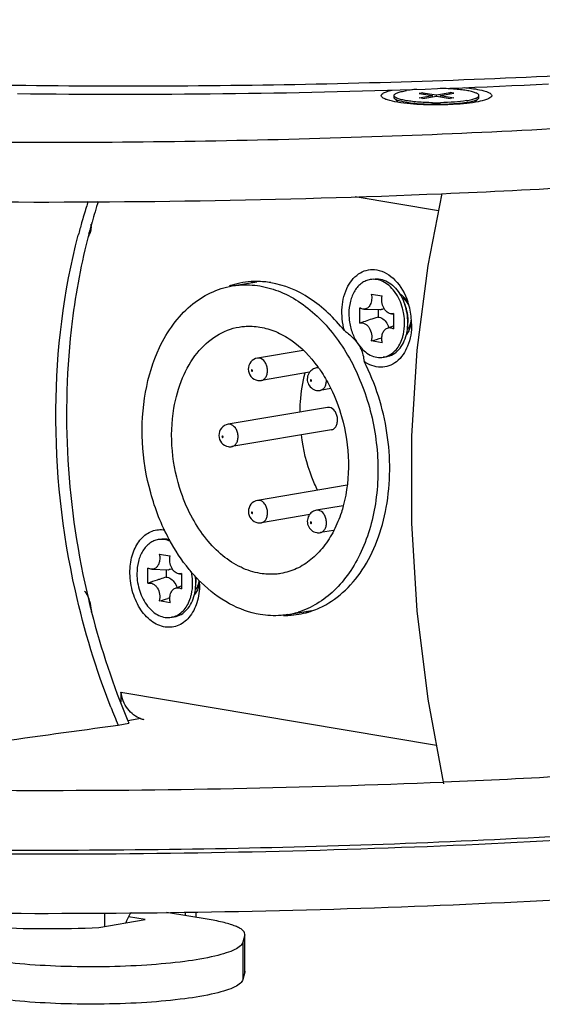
# Model space of a CAD drawing. Header units: millimetres. Extents: x 0 to 420, y 0 to 297.
# Tile 56 of 130: x 351.59 to 356.76, y 87.3 to 97.05. Entities that reach past the tile are written whole.
import ezdxf

# ---------------------------------------------------------------- set-up
doc = ezdxf.new("R2010")
doc.units = ezdxf.units.MM
doc.header["$LTSCALE"] = 23.1
doc.layers.get('0').update_dxf_attribs({"linetype": 'CONTINUOUS'})
for name, color, linetype in [('A_ACHSEN', 7, 'CONTINUOUS'), ('AXES', 7, 'CONTINUOUS'), ('BEZUGSACHSEN', 7, 'CONTINUOUS'), ('FASEN', 7, 'CONTINUOUS'), ('RUNDUNGEN', 7, 'CONTINUOUS')]:
    doc.layers.add(name, color=color, linetype=linetype)

msp = doc.modelspace()

# ---------------------------------------------------------------- linework, layer by layer
at = {"color": 7, "linetype": 'Continuous'}
for p, q in [((355.5814, 96.3277), (355.543, 96.3212)), ((355.543, 96.3212), (355.6777, 96.2986)), ((355.5814, 96.3277), (355.7161, 96.3051)), ((355.5814, 96.3277), (355.5907, 96.3132)), ((355.7161, 96.3051), (355.8506, 96.3279)), ((355.7546, 96.2987), (355.8891, 96.3214)), ((355.8506, 96.3279), (355.8413, 96.3133)), ((355.8891, 96.3214), (355.8506, 96.3279)), ((355.5432, 96.2758), (355.6777, 96.2986)), ((355.5817, 96.2694), (355.5432, 96.2758)), ((355.5817, 96.2694), (355.7162, 96.2922)), ((355.6777, 96.2856), (355.6777, 96.2986)), ((355.7161, 96.2922), (355.7161, 96.3051)), ((355.7162, 96.2922), (355.8508, 96.2696)), ((355.7546, 96.2987), (355.8893, 96.2761)), ((355.7546, 96.2857), (355.7546, 96.2987)), ((355.8893, 96.2761), (355.8508, 96.2696)), ((352.303, 95.0454), (352.302, 95.0419)), ((352.303, 95.0454), (352.3022, 95.0419)), ((355.0907, 94.4828), (355.0589, 94.4774)), ((355.0697, 94.3337), (355.1782, 94.3155)), ((354.9578, 94.0452), (354.9577, 94.1963)), ((354.9949, 94.1842), (355.1561, 94.1798)), ((355.139, 94.1802), (355.1391, 94.1059)), ((355.4172, 94.1862), (355.4019, 94.2307)), ((355.2709, 94.1379), (355.2904, 94.1374)), ((355.2903, 94.1405), (355.2904, 93.9894)), ((355.4316, 94.1013), (355.4318, 94.0542)), ((355.2297, 93.9976), (355.2904, 94.0206)), ((355.4318, 94.0542), (355.4318, 94.052)), ((354.943, 93.8334), (354.9435, 93.8327)), ((354.943, 93.8333), (354.9435, 93.8327)), ((355.1784, 93.8521), (355.0699, 93.8703)), ((354.3953, 93.7766), (353.9431, 93.7)), ((355.221, 93.7138), (355.1892, 93.7084)), ((354.5451, 93.6052), (354.5269, 93.6021)), ((354.4589, 93.5592), (353.9806, 93.4782)), ((354.6692, 93.398), (354.5645, 93.3803)), ((354.6372, 93.2117), (353.6516, 93.0448)), ((354.6559, 93.2117), (354.6372, 93.2117)), ((354.6748, 92.9899), (353.6891, 92.8229)), ((354.8314, 92.4419), (353.9439, 92.2915)), ((354.7909, 92.2382), (354.5277, 92.1936)), ((354.4597, 92.1507), (353.9814, 92.0697)), ((354.6971, 91.9941), (354.5653, 91.9718)), ((352.9906, 91.9078), (352.9588, 91.9024)), ((352.9696, 91.7587), (353.0781, 91.7405)), ((352.8576, 91.4703), (352.8576, 91.6214)), ((352.8948, 91.6092), (353.056, 91.6048)), ((353.0389, 91.6052), (353.039, 91.5309)), ((353.1707, 91.5629), (353.1902, 91.5624)), ((353.1902, 91.5656), (353.1903, 91.4145)), ((353.1296, 91.4226), (353.1903, 91.4457)), ((353.3315, 91.5263), (353.3317, 91.477)), ((353.0783, 91.2771), (352.9698, 91.2953)), ((353.074, 91.3249), (353.0537, 91.3191)), ((353.1209, 91.1388), (353.0891, 91.1334)), ((352.5623, 90.0664), (352.6683, 90.0844)), ((352.7877, 90.1311), (352.6588, 90.1093)), ((355.7825, 89.5033), (355.7852, 89.5034)), ((355.7834, 89.5027), (355.786, 89.5028)), ((352.3718, 88.0628), (352.8285, 88.1402)), ((352.4309, 88.0728), (352.4308, 88.2042)), ((352.8285, 88.1402), (352.6648, 88.1677)), ((353.4643, 88.1407), (353.0421, 88.2115)), ((353.2257, 88.2138), (353.2257, 88.1807)), ((353.3355, 88.1623), (353.3355, 88.2151)), ((353.8155, 87.9897), (353.798, 87.916)), ((353.8155, 87.9897), (353.8164, 87.9978)), ((353.8166, 87.6282), (353.8164, 87.9897)), ((353.8157, 87.6201), (353.7982, 87.5464)), ((353.8166, 87.6282), (353.8157, 87.6201))]:
    msp.add_line(p, q, dxfattribs=at)
at = {"color": 9, "linetype": 'Continuous'}
for p, q in [((355.7351, 95.1583), (354.9094, 95.2968)), ((353.9618, 93.7), (353.9431, 93.7)), ((354.5456, 93.6021), (354.5269, 93.6021)), ((353.6703, 93.0447), (353.6516, 93.0448)), ((353.9626, 92.2915), (353.9439, 92.2915)), ((354.5464, 92.1936), (354.5277, 92.1936)), ((352.5894, 90.3933), (355.715, 89.869)), ((353.8157, 87.6201), (353.8155, 87.9897)), ((353.798, 87.916), (353.7982, 87.5464))]:
    msp.add_line(p, q, dxfattribs=at)
at = {"color": 3, "linetype": 'Continuous'}
msp.add_line((352.5894, 90.3933), (352.5895, 90.292), dxfattribs=at)
at = {"color": 7, "linetype": 'Continuous'}
msp.add_lwpolyline([(355.7683, 95.3284), (355.6292, 94.617), (355.5213, 93.7789), (355.4676, 92.9276), (355.468, 92.0659), (355.5226, 91.1966), (355.6313, 90.3226), (355.7858, 89.4855)], dxfattribs=at)
for centre, radius, start, end in [((357.9294, 93.4154), 5.9547, 162.05034, 162.64618), ((358.1103, 93.4097), 6.0333, 162.22548, 164.2688), ((358.0377, 93.3818), 6.0681, 162.64899, 164.14983), ((358.1786, 93.3417), 6.2146, 164.14866, 165.31315), ((358.3032, 93.3546), 6.2338, 164.44003, 165.35406), ((358.2438, 93.371), 6.1723, 164.29325, 164.43876), ((354.9715, 94.1107), 0.412, 37.07338, 37.21997), ((354.9682, 94.1082), 0.4162, 36.05142, 37.07192), ((355.1583, 94.2569), 0.0772, 268.3966, 276.87448), ((354.8774, 94.0511), 0.5544, 0.32188, 18.90411), ((355.165, 94.0998), 0.2666, 0.32384, 18.90285), ((354.8503, 94.0461), 0.5498, 0.05713, 9.27674), ((352.3221, 103.7298), 10.2353, 285.57287, 286.17903), ((355.1571, 93.897), 0.1914, 279.63763, 289.17232), ((353.4585, 92.8251), 1.339, 35.74964, 36.07464), ((353.4538, 92.8217), 1.3447, 35.59593, 35.74976), ((353.9625, 93.5862), 0.1095, 260.53875, 279.5576), ((354.5463, 93.4883), 0.1095, 260.53875, 279.5576), ((353.671, 92.9309), 0.1095, 260.53875, 279.5576), ((353.9633, 92.1777), 0.1095, 260.53875, 279.5576), ((354.5471, 92.0798), 0.1095, 260.53875, 279.5576), ((352.7962, 91.7181), 0.178, 11.46501, 13.16919), ((353.0581, 91.6819), 0.0772, 268.3966, 276.87448), ((352.7414, 91.4701), 0.5586, 9.23403, 11.90621), ((352.7502, 91.4711), 0.5498, 0.05713, 9.27674), ((354.4595, 86.9328), 4.8125, 107.16762, 107.92832), ((352.7815, 91.4763), 0.5502, 0.30389, 6.24172), ((353.0725, 91.5251), 0.259, 0.27623, 1.72743), ((360.0216, 93.154), 7.9701, 193.45127, 194.16985), ((350.3506, 100.7007), 9.7633, 285.5615, 286.07284), ((360.0045, 93.1497), 7.9524, 194.17005, 194.3155), ((359.835, 93.1037), 7.7769, 194.29604, 202.65069), ((353.057, 91.3221), 0.1914, 279.63763, 289.17232), ((359.4388, 92.9753), 7.4665, 201.45397, 202.92927), ((359.4875, 92.9694), 7.4044, 202.72708, 202.93157), ((351.8162, 184.3564), 94.9367, 269.885998, 272.394993), ((351.8102, 185.8246), 96.4048, 269.545005, 269.891295)]:
    msp.add_arc(centre, radius, start, end, dxfattribs=at)
at = {"color": 3, "linetype": 'Continuous'}
for centre, radius, start, end in [((352.8549, 90.3448), 0.2257, 252.56505, 255.78672), ((352.8544, 90.3429), 0.2237, 255.78676, 260.47103)]:
    msp.add_arc(centre, radius, start, end, dxfattribs=at)
at = {"color": 7, "linetype": 'Continuous'}
for points, knots in [([(362.7898, 97.0503), (362.5735, 97.0173), (362.1314, 96.9537), (361.4541, 96.8667), (360.7507, 96.7865), (359.7667, 96.6873), (358.4856, 96.5824), (356.896, 96.4878), (355.2502, 96.4237), (353.5655, 96.3909), (351.8595, 96.3898), (350.7173, 96.4102), (350.1457, 96.4258)], [0, 0, 0, 0, 0.051803, 0.105718, 0.161615, 0.219357, 0.3398, 0.465845, 0.596226, 0.729619, 0.864669, 1, 1, 1, 1]), ([(338.6705, 96.3742), (339.1853, 96.2544), (340.3038, 96.0367), (342.1037, 95.7752), (344.1174, 95.5601), (347.0966, 95.3373), (351.0016, 95.2104), (354.173, 95.2603), (355.7693, 95.3277)], [0, 0, 0, 0, 0.092344, 0.198954, 0.317691, 0.44609, 0.720854, 1, 1, 1, 1]), ([(345.4262, 96.0566), (346.4785, 95.9808), (348.6302, 95.8706), (351.8829, 95.8181), (355.1347, 95.8757), (357.285, 95.9893), (358.3363, 96.0668)], [0, 0, 0, 0, 0.244966, 0.50013, 0.755228, 1, 1, 1, 1]), ([(355.7693, 95.3277), (356.7036, 95.3672), (358.4994, 95.4713), (360.2905, 95.64), (361.1478, 95.7409)], [0, 0, 0, 0, 0.519971, 1, 1, 1, 1]), ([(352.4897, 90.2444), (352.3431, 90.6173), (352.0499, 91.5822), (351.8766, 93.1688), (352.0202, 94.357), (352.1671, 94.9173)], [0, 0, 0, 0, 0.253028, 0.634176, 1, 1, 1, 1]), ([(352.2719, 94.9308), (352.1975, 94.6462), (352.0581, 93.9039), (352.0243, 92.677), (352.1613, 91.7551), (352.2702, 91.3)], [0, 0, 0, 0, 0.240964, 0.616709, 1, 1, 1, 1]), ([(355.0589, 94.4774), (355.044, 94.4749), (355.0142, 94.466), (354.9731, 94.4423), (354.9364, 94.4089), (354.8935, 94.3512), (354.8571, 94.2601), (354.848, 94.1806), (354.8481, 94.1392)], [0, 0, 0, 0, 0.105501, 0.213961, 0.327805, 0.448588, 0.711796, 1, 1, 1, 1]), ([(355.2996, 94.3599), (355.2837, 94.3807), (355.2494, 94.418), (355.1889, 94.4592), (355.124, 94.4809), (355.0798, 94.4809), (355.0589, 94.4774)], [0, 0, 0, 0, 0.279554, 0.536767, 0.774268, 1, 1, 1, 1]), ([(355.0907, 94.4828), (355.1136, 94.4867), (355.1625, 94.4857), (355.2333, 94.4585), (355.2981, 94.4085), (355.3335, 94.3641), (355.3495, 94.3394)], [0, 0, 0, 0, 0.22265, 0.459003, 0.717563, 1, 1, 1, 1]), ([(355.0697, 94.3337), (355.0739, 94.3157), (355.0767, 94.2797), (355.0661, 94.2367), (355.0489, 94.2097), (355.0331, 94.1949), (355.0147, 94.1858), (355.0014, 94.184), (354.9949, 94.1842)], [0, 0, 0, 0, 0.291267, 0.560035, 0.680929, 0.792444, 0.89726, 1, 1, 1, 1]), ([(355.2709, 94.1379), (355.2634, 94.1381), (355.2478, 94.1415), (355.2263, 94.1538), (355.2073, 94.1727), (355.1861, 94.2056), (355.1715, 94.2546), (355.1732, 94.296), (355.1782, 94.3155)], [0, 0, 0, 0, 0.100456, 0.209132, 0.328129, 0.456849, 0.730645, 1, 1, 1, 1]), ([(355.3929, 94.1347), (355.3896, 94.1548), (355.3727, 94.2319), (355.3391, 94.3058), (355.3046, 94.3531)], [0, 0, 0, 0, 0.2584, 1, 1, 1, 1]), ([(355.3495, 94.3394), (355.3549, 94.3312), (355.3757, 94.2967), (355.392, 94.2595), (355.4019, 94.2307)], [0, 0, 0, 0, 0.243945, 1, 1, 1, 1]), ([(354.9949, 94.1842), (354.9885, 94.1844), (354.9753, 94.1868), (354.9634, 94.1927), (354.9577, 94.1963)], [0, 0, 0, 0, 0.484071, 1, 1, 1, 1]), ([(355.1968, 94.1901), (355.1946, 94.1888), (355.1853, 94.1841), (355.1752, 94.1812), (355.1675, 94.1803)], [0, 0, 0, 0, 0.254188, 1, 1, 1, 1]), ([(354.8481, 94.1392), (354.8481, 94.1116), (354.8534, 94.0426), (354.8815, 93.9372), (354.9199, 93.8652), (354.943, 93.8333)], [0, 0, 0, 0, 0.254994, 0.636409, 1, 1, 1, 1]), ([(355.1391, 94.1059), (355.1239, 94.1012), (355.0631, 94.0821), (355.0027, 94.0617), (354.9578, 94.0452)], [0, 0, 0, 0, 0.249173, 1, 1, 1, 1]), ([(355.1391, 94.1059), (355.142, 94.1056), (355.1538, 94.1038), (355.1653, 94.0995), (355.1733, 94.0953)], [0, 0, 0, 0, 0.242452, 1, 1, 1, 1]), ([(355.1733, 94.0953), (355.1895, 94.0866), (355.2195, 94.0588), (355.2375, 94.023), (355.2442, 94.0031)], [0, 0, 0, 0, 0.468188, 1, 1, 1, 1]), ([(353.1143, 93.2036), (353.1317, 93.3062), (353.1852, 93.5), (353.3279, 93.7507), (353.5228, 93.9319), (353.6823, 93.9942), (353.7614, 94.0076)], [0, 0, 0, 0, 0.284966, 0.544998, 0.780387, 1, 1, 1, 1]), ([(353.7614, 94.0076), (353.7782, 94.0104), (353.8465, 94.019), (353.9163, 94.0158), (353.9673, 94.0072)], [0, 0, 0, 0, 0.248175, 1, 1, 1, 1]), ([(353.9673, 94.0072), (354.0205, 93.9983), (354.1283, 93.9661), (354.3362, 93.85), (354.4667, 93.7151), (354.5407, 93.6135)], [0, 0, 0, 0, 0.227863, 0.46952, 1, 1, 1, 1]), ([(354.9578, 94.0452), (354.9655, 94.0476), (354.9825, 94.0492), (355.0077, 94.0413), (355.0307, 94.0245), (355.0572, 93.9914), (355.0764, 93.9382), (355.0754, 93.892), (355.0699, 93.8703)], [0, 0, 0, 0, 0.099547, 0.204258, 0.31944, 0.446402, 0.72351, 1, 1, 1, 1]), ([(355.1784, 93.8521), (355.1748, 93.8674), (355.1718, 93.8983), (355.1792, 93.942), (355.1957, 93.9728), (355.2141, 93.9899), (355.2244, 93.9956), (355.2297, 93.9976)], [0, 0, 0, 0, 0.283373, 0.55136, 0.789704, 0.897718, 1, 1, 1, 1]), ([(355.2297, 93.9976), (355.2345, 93.9994), (355.2445, 94.0018), (355.2658, 94.0016), (355.2813, 93.9953), (355.2904, 93.9894)], [0, 0, 0, 0, 0.241427, 0.484522, 1, 1, 1, 1]), ([(355.3784, 93.9008), (355.382, 93.9122), (355.395, 93.9597), (355.4001, 94.0093), (355.4, 94.0466)], [0, 0, 0, 0, 0.241786, 1, 1, 1, 1]), ([(355.4178, 93.9332), (355.4202, 93.9426), (355.4285, 93.9817), (355.4319, 94.0218), (355.4318, 94.052)], [0, 0, 0, 0, 0.243915, 1, 1, 1, 1]), ([(355.22, 93.7163), (355.2379, 93.7225), (355.273, 93.7409), (355.3178, 93.7827), (355.3542, 93.837), (355.3714, 93.8787), (355.3784, 93.9008)], [0, 0, 0, 0, 0.225997, 0.465407, 0.723016, 1, 1, 1, 1]), ([(355.221, 93.7138), (355.2437, 93.7176), (355.2895, 93.7345), (355.3473, 93.7833), (355.3919, 93.8515), (355.4108, 93.9048), (355.4178, 93.9332)], [0, 0, 0, 0, 0.222761, 0.459152, 0.717661, 1, 1, 1, 1]), ([(354.9435, 93.8327), (354.9594, 93.8108), (354.9941, 93.7717), (355.0558, 93.7282), (355.1223, 93.705), (355.1678, 93.7047), (355.1892, 93.7084)], [0, 0, 0, 0, 0.280373, 0.537943, 0.775114, 1, 1, 1, 1]), ([(353.943, 93.7), (353.9178, 93.6958), (353.8689, 93.6673), (353.8425, 93.5886), (353.8704, 93.5106), (353.9193, 93.4824), (353.9445, 93.4782)], [0, 0, 0, 0, 0.249826, 0.500054, 0.750335, 1, 1, 1, 1]), ([(354.5269, 93.6021), (354.5133, 93.5998), (354.4869, 93.59), (354.4661, 93.571), (354.4579, 93.56)], [0, 0, 0, 0, 0.499891, 1, 1, 1, 1]), ([(354.5472, 93.6044), (354.5586, 93.5885), (354.6037, 93.5225), (354.6432, 93.4527), (354.6698, 93.3986)], [0, 0, 0, 0, 0.245182, 1, 1, 1, 1]), ([(354.3641, 93.1665), (354.3644, 93.1999), (354.3695, 93.3304), (354.3903, 93.4604), (354.4156, 93.5542)], [0, 0, 0, 0, 0.256329, 1, 1, 1, 1]), ([(354.4579, 93.56), (354.4464, 93.5448), (354.4314, 93.5076), (354.4386, 93.4486), (354.4731, 93.4001), (354.5096, 93.3834), (354.5283, 93.3803)], [0, 0, 0, 0, 0.250142, 0.500406, 0.750322, 1, 1, 1, 1]), ([(354.6698, 93.3986), (354.7136, 93.3094), (354.803, 93.0735), (354.8626, 92.6776), (354.8303, 92.3777), (354.7925, 92.2371)], [0, 0, 0, 0, 0.250578, 0.632745, 1, 1, 1, 1]), ([(353.2984, 92.1144), (353.254, 92.1953), (353.1049, 92.5368), (353.0678, 92.9279), (353.1143, 93.2036)], [0, 0, 0, 0, 0.248287, 1, 1, 1, 1]), ([(354.6748, 92.9899), (354.6842, 92.9915), (354.7035, 93.0006), (354.7239, 93.0269), (354.7352, 93.0618), (354.7367, 93.1011), (354.7282, 93.1404), (354.7071, 93.1834), (354.6771, 93.2081), (354.6559, 93.2117)], [0, 0, 0, 0, 0.102597, 0.216863, 0.346643, 0.487972, 0.63244, 0.770575, 1, 1, 1, 1]), ([(353.6515, 93.0448), (353.6263, 93.0405), (353.5774, 93.012), (353.551, 92.9333), (353.5789, 92.8553), (353.6278, 92.8271), (353.653, 92.8229)], [0, 0, 0, 0, 0.249826, 0.500054, 0.750335, 1, 1, 1, 1]), ([(354.5385, 92.3907), (354.5178, 92.4329), (354.441, 92.6082), (354.3945, 92.7965), (354.377, 92.9397)], [0, 0, 0, 0, 0.245789, 1, 1, 1, 1]), ([(353.9438, 92.2915), (353.9186, 92.2873), (353.8697, 92.2588), (353.8433, 92.1801), (353.8712, 92.1021), (353.9201, 92.0739), (353.9453, 92.0697)], [0, 0, 0, 0, 0.249826, 0.500054, 0.750335, 1, 1, 1, 1]), ([(354.7925, 92.2371), (354.7867, 92.2154), (354.7619, 92.1314), (354.7286, 92.0499), (354.6989, 91.9921)], [0, 0, 0, 0, 0.257301, 1, 1, 1, 1]), ([(354.4587, 92.1515), (354.4472, 92.1363), (354.4322, 92.0991), (354.4394, 92.0401), (354.4739, 91.9916), (354.5104, 91.9749), (354.5291, 91.9718)], [0, 0, 0, 0, 0.250142, 0.500406, 0.750322, 1, 1, 1, 1]), ([(354.5277, 92.1936), (354.5141, 92.1913), (354.4877, 92.1815), (354.4669, 92.1625), (354.4587, 92.1515)], [0, 0, 0, 0, 0.499891, 1, 1, 1, 1]), ([(353.9687, 91.5677), (353.9034, 91.5786), (353.7707, 91.6224), (353.5893, 91.741), (353.4269, 91.9077), (353.3382, 92.0419), (353.2984, 92.1144)], [0, 0, 0, 0, 0.22267, 0.46254, 0.722098, 1, 1, 1, 1]), ([(354.6989, 91.9921), (354.6698, 91.9357), (354.6039, 91.8311), (354.4787, 91.7015), (354.3344, 91.6097), (354.228, 91.5764), (354.1747, 91.5673)], [0, 0, 0, 0, 0.272717, 0.527486, 0.767813, 1, 1, 1, 1]), ([(352.9588, 91.9024), (352.9439, 91.8999), (352.9141, 91.8911), (352.873, 91.8673), (352.8363, 91.8339), (352.7934, 91.7763), (352.757, 91.6851), (352.7479, 91.6056), (352.748, 91.5642)], [0, 0, 0, 0, 0.105501, 0.213961, 0.327805, 0.448588, 0.711796, 1, 1, 1, 1]), ([(353.0795, 91.885), (353.0604, 91.8937), (353.0205, 91.9061), (352.9786, 91.9058), (352.9588, 91.9024)], [0, 0, 0, 0, 0.511608, 1, 1, 1, 1]), ([(352.9906, 91.9078), (353.0035, 91.91), (353.0301, 91.9117), (353.0565, 91.908), (353.0695, 91.9049)], [0, 0, 0, 0, 0.494764, 1, 1, 1, 1]), ([(352.9707, 91.7535), (352.9719, 91.7477), (352.9753, 91.725), (352.9744, 91.7015), (352.9708, 91.6847)], [0, 0, 0, 0, 0.255833, 1, 1, 1, 1]), ([(353.1707, 91.5629), (353.1633, 91.5632), (353.1477, 91.5665), (353.1262, 91.5789), (353.1072, 91.5977), (353.086, 91.6306), (353.0714, 91.6796), (353.0731, 91.721), (353.0781, 91.7405)], [0, 0, 0, 0, 0.100456, 0.209132, 0.328129, 0.456849, 0.730645, 1, 1, 1, 1]), ([(352.9708, 91.6847), (352.9685, 91.6739), (352.9617, 91.6538), (352.9444, 91.6286), (352.9213, 91.6124), (352.9034, 91.609), (352.8948, 91.6092)], [0, 0, 0, 0, 0.286077, 0.544043, 0.777302, 1, 1, 1, 1]), ([(352.748, 91.5642), (352.748, 91.5059), (352.7621, 91.4183), (352.8064, 91.3129), (352.8503, 91.2443), (352.9031, 91.1891), (352.9625, 91.1502), (353.0257, 91.1298), (353.0688, 91.1299), (353.0891, 91.1334)], [0, 0, 0, 0, 0.284467, 0.42376, 0.556361, 0.680016, 0.793974, 0.899487, 1, 1, 1, 1]), ([(352.8948, 91.6092), (352.8884, 91.6094), (352.8752, 91.6118), (352.8633, 91.6177), (352.8576, 91.6214)], [0, 0, 0, 0, 0.484071, 1, 1, 1, 1]), ([(353.0967, 91.6151), (353.0944, 91.6138), (353.0852, 91.6091), (353.075, 91.6062), (353.0674, 91.6053)], [0, 0, 0, 0, 0.254188, 1, 1, 1, 1]), ([(354.1747, 91.5673), (354.1578, 91.5645), (354.0895, 91.5558), (354.0198, 91.5591), (353.9687, 91.5677)], [0, 0, 0, 0, 0.248175, 1, 1, 1, 1]), ([(352.9781, 91.5116), (352.968, 91.5083), (352.9277, 91.4951), (352.8876, 91.4812), (352.8576, 91.4703)], [0, 0, 0, 0, 0.249354, 1, 1, 1, 1]), ([(352.8576, 91.4703), (352.8654, 91.4726), (352.8823, 91.4742), (352.9076, 91.4663), (352.9306, 91.4495), (352.9571, 91.4165), (352.9763, 91.3632), (352.9753, 91.317), (352.9698, 91.2953)], [0, 0, 0, 0, 0.099547, 0.204258, 0.31944, 0.446402, 0.72351, 1, 1, 1, 1]), ([(353.039, 91.5309), (353.0419, 91.5306), (353.0537, 91.5289), (353.0652, 91.5246), (353.0732, 91.5203)], [0, 0, 0, 0, 0.242452, 1, 1, 1, 1]), ([(353.0732, 91.5203), (353.0894, 91.5116), (353.1194, 91.4838), (353.1374, 91.448), (353.1441, 91.4281)], [0, 0, 0, 0, 0.468188, 1, 1, 1, 1]), ([(353.2782, 91.3254), (353.2818, 91.3367), (353.2948, 91.3844), (353.3, 91.4342), (353.2999, 91.4716)], [0, 0, 0, 0, 0.241745, 1, 1, 1, 1]), ([(353.3181, 91.3596), (353.3204, 91.369), (353.3285, 91.4076), (353.3317, 91.4472), (353.3317, 91.477)], [0, 0, 0, 0, 0.24402, 1, 1, 1, 1]), ([(353.0783, 91.2771), (353.0747, 91.2924), (353.0717, 91.3233), (353.0791, 91.367), (353.0956, 91.3978), (353.114, 91.4149), (353.1243, 91.4206), (353.1296, 91.4226)], [0, 0, 0, 0, 0.283373, 0.55136, 0.789704, 0.897718, 1, 1, 1, 1]), ([(353.1209, 91.1388), (353.1437, 91.1426), (353.1897, 91.1597), (353.2476, 91.2088), (353.2923, 91.2774), (353.3111, 91.3311), (353.3181, 91.3596)], [0, 0, 0, 0, 0.222622, 0.458965, 0.717538, 1, 1, 1, 1]), ([(353.1296, 91.4226), (353.1344, 91.4244), (353.1444, 91.4269), (353.1657, 91.4266), (353.1812, 91.4203), (353.1903, 91.4145)], [0, 0, 0, 0, 0.241427, 0.484522, 1, 1, 1, 1]), ([(353.1199, 91.1413), (353.1378, 91.1475), (353.1728, 91.1659), (353.2175, 91.2075), (353.2539, 91.2617), (353.2711, 91.3033), (353.2782, 91.3254)], [0, 0, 0, 0, 0.226045, 0.465474, 0.723063, 1, 1, 1, 1]), ([(338.1665, 90.0826), (338.5189, 89.9902), (339.2783, 89.8166), (340.9883, 89.5049), (343.4402, 89.1945), (346.668, 88.9457), (350.1528, 88.8204), (353.7221, 88.8251), (357.1997, 88.9595), (360.4135, 89.2165), (362.4423, 89.4807), (363.3818, 89.6398)], [0, 0, 0, 0, 0.04313, 0.092166, 0.205733, 0.335504, 0.475313, 0.618435, 0.757967, 0.887202, 1, 1, 1, 1]), ([(349.2703, 89.612), (349.5445, 89.6499), (350.6417, 89.8017), (351.7391, 89.9531), (352.5623, 90.0664)], [0, 0, 0, 0, 0.24983, 1, 1, 1, 1]), ([(355.786, 89.5028), (356.6301, 89.5386), (358.2612, 89.631), (359.8886, 89.7757), (360.6726, 89.8612)], [0, 0, 0, 0, 0.517168, 1, 1, 1, 1]), ([(350.4092, 88.1767), (350.5363, 88.1468), (350.8269, 88.1013), (351.2998, 88.0613), (351.8262, 88.0462), (352.1896, 88.0539), (352.3718, 88.0628)], [0, 0, 0, 0, 0.198698, 0.446859, 0.722311, 1, 1, 1, 1]), ([(352.6893, 88.2087), (352.6839, 88.2014), (352.6632, 88.17), (352.6475, 88.1353), (352.6384, 88.1083)], [0, 0, 0, 0, 0.242101, 1, 1, 1, 1]), ([(353.8164, 87.9978), (353.8164, 88.0131), (353.7969, 88.0373), (353.7624, 88.0586), (353.7221, 88.0772), (353.6716, 88.0947), (353.585, 88.1186), (353.5144, 88.1323), (353.4643, 88.1407)], [0, 0, 0, 0, 0.116337, 0.204146, 0.315822, 0.451918, 0.612057, 1, 1, 1, 1]), ([(353.798, 87.916), (353.7946, 87.9019), (353.7699, 87.8717), (353.7117, 87.8389), (353.6261, 87.8062), (353.4611, 87.7622), (353.1979, 87.7194), (352.8316, 87.6856), (352.4213, 87.67), (352.0009, 87.6739), (351.6052, 87.6971), (351.3544, 87.7265), (351.2394, 87.7458)], [0, 0, 0, 0, 0.016753, 0.041858, 0.076828, 0.121655, 0.238077, 0.382813, 0.544439, 0.709944, 0.865962, 1, 1, 1, 1]), ([(353.7982, 87.5464), (353.7949, 87.5322), (353.7701, 87.5021), (353.712, 87.4692), (353.6263, 87.4366), (353.4613, 87.3926), (353.1981, 87.3498), (352.8318, 87.316), (352.4215, 87.3004), (352.0011, 87.3043), (351.6054, 87.3275), (351.3546, 87.3569), (351.2396, 87.3762)], [0, 0, 0, 0, 0.016753, 0.041858, 0.076828, 0.121655, 0.238077, 0.382813, 0.544439, 0.709944, 0.865962, 1, 1, 1, 1])]:
    msp.add_open_spline(points, degree=3, knots=knots, dxfattribs=at)
at = {"color": 2, "linetype": 'Continuous'}
for points, knots in [([(355.4425, 94.2211), (355.4413, 94.2233), (355.439, 94.2275), (355.4364, 94.2322), (355.4347, 94.2354), (355.434, 94.2367), (355.4334, 94.2378), (355.4328, 94.2388), (355.4316, 94.2406), (355.43, 94.2431), (355.4279, 94.2461), (355.426, 94.2491), (355.4243, 94.2517), (355.4231, 94.2534), (355.4224, 94.2544), (355.4217, 94.2553), (355.4208, 94.2565), (355.4186, 94.2592), (355.416, 94.2624), (355.4134, 94.2656), (355.4122, 94.2671), (355.4114, 94.268), (355.4109, 94.2688), (355.4103, 94.2693), (355.4095, 94.2701), (355.4081, 94.2715), (355.4053, 94.2743), (355.4025, 94.2771), (355.4002, 94.2795), (355.3992, 94.2805), (355.3984, 94.2814), (355.3976, 94.2821), (355.3962, 94.2832), (355.3941, 94.2849), (355.3917, 94.2868), (355.3892, 94.2888), (355.3872, 94.2905), (355.3858, 94.2917), (355.385, 94.2923), (355.384, 94.2928), (355.3829, 94.2936), (355.3803, 94.2953), (355.3762, 94.2978), (355.3727, 94.3001), (355.3709, 94.3012)], [0, 0, 0, 0, 0.0625, 0.125, 0.140625, 0.15625, 0.164062, 0.171875, 0.1875, 0.21875, 0.25, 0.28125, 0.3125, 0.328125, 0.335938, 0.34375, 0.359375, 0.375, 0.4375, 0.46875, 0.484375, 0.492188, 0.5, 0.507812, 0.515625, 0.53125, 0.5625, 0.625, 0.640625, 0.65625, 0.664062, 0.671875, 0.6875, 0.71875, 0.75, 0.78125, 0.8125, 0.828125, 0.835938, 0.84375, 0.859375, 0.875, 0.9375, 1, 1, 1, 1]), ([(355.4259, 93.9776), (355.4271, 93.9793), (355.4291, 93.9817), (355.4317, 93.985), (355.4333, 93.987), (355.4346, 93.9886), (355.4354, 93.9897), (355.436, 93.9905), (355.4366, 93.9914), (355.4376, 93.993), (355.439, 93.9953), (355.4407, 93.9981), (355.4424, 94.0008), (355.4438, 94.0031), (355.4448, 94.0048), (355.4454, 94.0057), (355.4459, 94.0067), (355.4465, 94.008), (355.4479, 94.0111), (355.4496, 94.0146), (355.4513, 94.0182), (355.4521, 94.02), (355.4526, 94.021), (355.453, 94.0217), (355.4533, 94.0226), (355.4537, 94.0237), (355.4543, 94.0256), (355.4557, 94.0295), (355.4571, 94.0333), (355.4583, 94.0366), (355.4587, 94.038), (355.4591, 94.0391), (355.4595, 94.0403), (355.46, 94.0423), (355.4607, 94.0453), (355.4616, 94.0488), (355.4625, 94.0523), (355.4632, 94.0552), (355.4637, 94.0573), (355.464, 94.0585), (355.4642, 94.0598), (355.4644, 94.0613), (355.4648, 94.0639), (355.4653, 94.067), (355.4661, 94.0721), (355.4667, 94.0759), (355.4671, 94.0784)], [0, 0, 0, 0, 0.0625, 0.09375, 0.125, 0.140625, 0.15625, 0.164062, 0.171875, 0.1875, 0.21875, 0.25, 0.28125, 0.3125, 0.328125, 0.335938, 0.34375, 0.359375, 0.375, 0.4375, 0.46875, 0.484375, 0.492188, 0.5, 0.507812, 0.515625, 0.53125, 0.5625, 0.625, 0.640625, 0.65625, 0.664062, 0.671875, 0.6875, 0.71875, 0.75, 0.78125, 0.8125, 0.828125, 0.835938, 0.84375, 0.859375, 0.875, 0.90625, 0.9375, 1, 1, 1, 1]), ([(353.3257, 91.4026), (353.327, 91.4042), (353.3288, 91.4064), (353.3312, 91.4095), (353.3327, 91.4114), (353.3339, 91.4129), (353.3347, 91.4139), (353.3353, 91.4146), (353.3359, 91.4155), (353.3368, 91.417), (353.3382, 91.4193), (353.3399, 91.4219), (353.3416, 91.4246), (353.343, 91.4268), (353.3439, 91.4283), (353.3445, 91.4292), (353.3449, 91.4302), (353.3455, 91.4315), (353.347, 91.4344), (353.3486, 91.4378), (353.3503, 91.4412), (353.3511, 91.4429), (353.3516, 91.4439), (353.352, 91.4446), (353.3523, 91.4455), (353.3527, 91.4465), (353.3533, 91.4484), (353.3547, 91.4521), (353.3561, 91.4558), (353.3573, 91.4589), (353.3577, 91.4603), (353.3582, 91.4613), (353.3585, 91.4624), (353.359, 91.4643), (353.3597, 91.467), (353.3606, 91.4703), (353.3615, 91.4735), (353.3622, 91.4763), (353.3627, 91.4782), (353.363, 91.4793), (353.3632, 91.4805), (353.3635, 91.482), (353.3639, 91.4844), (353.3645, 91.4875), (353.3653, 91.4923), (353.366, 91.4959), (353.3664, 91.4983)], [0, 0, 0, 0, 0.0625, 0.09375, 0.125, 0.140625, 0.15625, 0.164062, 0.171875, 0.1875, 0.21875, 0.25, 0.28125, 0.3125, 0.328125, 0.335938, 0.34375, 0.359375, 0.375, 0.4375, 0.46875, 0.484375, 0.492188, 0.5, 0.507812, 0.515625, 0.53125, 0.5625, 0.625, 0.640625, 0.65625, 0.664062, 0.671875, 0.6875, 0.71875, 0.75, 0.78125, 0.8125, 0.828125, 0.835938, 0.84375, 0.859375, 0.875, 0.90625, 0.9375, 1, 1, 1, 1])]:
    msp.add_open_spline(points, degree=3, knots=knots, dxfattribs=at)
at = {"color": 7, "linetype": 'Continuous'}
for points in [[(355.2903, 94.1405), (355.2841, 94.1386), (355.2774, 94.1377), (355.2709, 94.1379)], [(353.1902, 91.5656), (353.184, 91.5637), (353.1773, 91.5628), (353.1707, 91.5629)]]:
    msp.add_open_spline(points, degree=3, dxfattribs=at)
at = {"color": 9, "linetype": 'Continuous'}
for points, knots in [([(353.9807, 93.4782), (353.9901, 93.4798), (354.0094, 93.489), (354.0298, 93.5153), (354.0411, 93.5502), (354.0426, 93.5894), (354.034, 93.6287), (354.013, 93.6717), (353.983, 93.6965), (353.9618, 93.7)], [0, 0, 0, 0, 0.102593, 0.216868, 0.346654, 0.487987, 0.632452, 0.77058, 1, 1, 1, 1]), ([(353.8877, 93.584), (353.8863, 93.5842), (353.883, 93.5825), (353.8815, 93.576), (353.8844, 93.5697), (353.8877, 93.5692)], [0, 0, 0, 0, 0.212892, 0.484731, 1, 1, 1, 1]), ([(353.8877, 93.5692), (353.889, 93.5689), (353.8923, 93.5706), (353.8938, 93.5771), (353.8909, 93.5834), (353.8877, 93.584)], [0, 0, 0, 0, 0.212892, 0.484731, 1, 1, 1, 1]), ([(354.4715, 93.486), (354.4702, 93.4863), (354.4668, 93.4845), (354.4653, 93.4781), (354.4683, 93.4718), (354.4715, 93.4712)], [0, 0, 0, 0, 0.212892, 0.484731, 1, 1, 1, 1]), ([(354.4715, 93.4712), (354.4728, 93.471), (354.4762, 93.4727), (354.4776, 93.4792), (354.4747, 93.4855), (354.4715, 93.486)], [0, 0, 0, 0, 0.212892, 0.484731, 1, 1, 1, 1]), ([(354.5645, 93.3803), (354.5731, 93.3817), (354.5906, 93.3895), (354.6102, 93.412), (354.6225, 93.4424), (354.6252, 93.4652), (354.6253, 93.477)], [0, 0, 0, 0, 0.213266, 0.447425, 0.71116, 1, 1, 1, 1]), ([(353.6892, 92.8229), (353.6986, 92.8245), (353.7179, 92.8337), (353.7382, 92.86), (353.7495, 92.8949), (353.7511, 92.9342), (353.7425, 92.9735), (353.7215, 93.0164), (353.6915, 93.0412), (353.6703, 93.0447)], [0, 0, 0, 0, 0.102593, 0.216868, 0.346654, 0.487987, 0.632452, 0.77058, 1, 1, 1, 1]), ([(353.5961, 92.9287), (353.5948, 92.9289), (353.5915, 92.9272), (353.59, 92.9207), (353.5929, 92.9144), (353.5962, 92.9139)], [0, 0, 0, 0, 0.212892, 0.484731, 1, 1, 1, 1]), ([(353.5962, 92.9139), (353.5975, 92.9137), (353.6008, 92.9154), (353.6023, 92.9218), (353.5994, 92.9281), (353.5961, 92.9287)], [0, 0, 0, 0, 0.212892, 0.484731, 1, 1, 1, 1]), ([(353.9815, 92.0697), (353.9909, 92.0713), (354.0102, 92.0805), (354.0306, 92.1068), (354.0419, 92.1417), (354.0434, 92.1809), (354.0348, 92.2202), (354.0138, 92.2632), (353.9838, 92.288), (353.9626, 92.2915)], [0, 0, 0, 0, 0.102593, 0.216868, 0.346654, 0.487987, 0.632452, 0.77058, 1, 1, 1, 1]), ([(353.8885, 92.1755), (353.8871, 92.1757), (353.8838, 92.174), (353.8823, 92.1675), (353.8852, 92.1612), (353.8885, 92.1607)], [0, 0, 0, 0, 0.212892, 0.484731, 1, 1, 1, 1]), ([(353.8885, 92.1607), (353.8898, 92.1604), (353.8931, 92.1621), (353.8946, 92.1686), (353.8917, 92.1749), (353.8885, 92.1755)], [0, 0, 0, 0, 0.212892, 0.484731, 1, 1, 1, 1]), ([(354.5653, 91.9718), (354.5748, 91.9734), (354.594, 91.9825), (354.6144, 92.0089), (354.6257, 92.0437), (354.6272, 92.083), (354.6187, 92.1223), (354.5976, 92.1653), (354.5676, 92.19), (354.5464, 92.1936)], [0, 0, 0, 0, 0.102593, 0.216868, 0.346654, 0.487987, 0.632452, 0.77058, 1, 1, 1, 1]), ([(354.4723, 92.0775), (354.471, 92.0778), (354.4676, 92.0761), (354.4661, 92.0696), (354.4691, 92.0633), (354.4723, 92.0627)], [0, 0, 0, 0, 0.212892, 0.484731, 1, 1, 1, 1]), ([(354.4723, 92.0627), (354.4736, 92.0625), (354.477, 92.0642), (354.4785, 92.0707), (354.4755, 92.077), (354.4723, 92.0775)], [0, 0, 0, 0, 0.212892, 0.484731, 1, 1, 1, 1])]:
    msp.add_open_spline(points, degree=3, knots=knots, dxfattribs=at)
at = {"color": 3, "linetype": 'Continuous'}
msp.add_open_spline([(352.7873, 90.1295), (352.7358, 90.1457), (352.6396, 90.2224), (352.5991, 90.3339), (352.5894, 90.3933)], degree=3, knots=[0, 0, 0, 0, 0.472801, 1, 1, 1, 1], dxfattribs=at)
at = {"layer": 'A_ACHSEN', "color": 7, "linetype": 'Continuous'}
for p, q in [((355.2962, 96.2799), (355.2961, 96.2984)), ((355.3396, 96.2317), (355.3023, 96.2678)), ((356.0928, 96.2321), (356.13, 96.2683)), ((356.1362, 96.2804), (356.1361, 96.2989))]:
    msp.add_line(p, q, dxfattribs=at)
msp.add_arc((355.7148, 98.7097), 2.4819, 269.14393, 270.92267, dxfattribs=at)
for points, knots in [([(355.2961, 96.2984), (355.2961, 96.3008), (355.298, 96.3063), (355.3047, 96.3131), (355.315, 96.3198), (355.329, 96.3261), (355.3466, 96.3323), (355.3768, 96.3407), (355.4014, 96.3455), (355.4189, 96.3485)], [0, 0, 0, 0, 0.052462, 0.118886, 0.206463, 0.317813, 0.453515, 0.613176, 1, 1, 1, 1]), ([(355.5174, 96.3609), (355.5085, 96.3601), (355.4756, 96.3568), (355.4428, 96.3525), (355.4189, 96.3485)], [0, 0, 0, 0, 0.268952, 1, 1, 1, 1]), ([(356.1361, 96.2989), (356.1361, 96.3011), (356.1345, 96.3062), (356.1286, 96.3128), (356.1194, 96.319), (356.1069, 96.3251), (356.0911, 96.331), (356.064, 96.339), (356.0229, 96.3477), (355.966, 96.3562), (355.9006, 96.3628), (355.829, 96.3673), (355.7793, 96.3688), (355.7539, 96.3692)], [0, 0, 0, 0, 0.017042, 0.038206, 0.065725, 0.100486, 0.142739, 0.192424, 0.312982, 0.458948, 0.625801, 0.80815, 1, 1, 1, 1]), ([(355.6777, 96.2281), (355.6523, 96.2285), (355.6027, 96.23), (355.5312, 96.2345), (355.4659, 96.2412), (355.4091, 96.2496), (355.3681, 96.2583), (355.3411, 96.2663), (355.3254, 96.2722), (355.3129, 96.2783), (355.3037, 96.2845), (355.2977, 96.2911), (355.2961, 96.2961), (355.2961, 96.2984)], [0, 0, 0, 0, 0.191921, 0.374294, 0.541138, 0.687076, 0.8076, 0.85727, 0.899511, 0.934264, 0.96178, 0.982948, 1, 1, 1, 1]), ([(355.3023, 96.2678), (355.3005, 96.2696), (355.2975, 96.2732), (355.2962, 96.2778), (355.2962, 96.2799)], [0, 0, 0, 0, 0.54819, 1, 1, 1, 1]), ([(355.3344, 96.2504), (355.3278, 96.2529), (355.3165, 96.2576), (355.306, 96.2642), (355.3023, 96.2678)], [0, 0, 0, 0, 0.577362, 1, 1, 1, 1]), ([(356.0134, 96.2303), (355.9871, 96.2258), (355.93, 96.2186), (355.8397, 96.2119), (355.7423, 96.2089), (355.6434, 96.2097), (355.5487, 96.2144), (355.4636, 96.2227), (355.4011, 96.2325), (355.3597, 96.2422), (355.3422, 96.2476), (355.3344, 96.2504)], [0, 0, 0, 0, 0.117144, 0.252062, 0.397294, 0.544712, 0.68605, 0.813428, 0.91988, 0.963493, 1, 1, 1, 1]), ([(356.0134, 96.2488), (355.9741, 96.2421), (355.8879, 96.2327), (355.8014, 96.2289), (355.7547, 96.2282)], [0, 0, 0, 0, 0.460308, 1, 1, 1, 1]), ([(356.0134, 96.2488), (356.0309, 96.2518), (356.0555, 96.2566), (356.0857, 96.265), (356.1033, 96.2711), (356.1173, 96.2775), (356.1276, 96.2841), (356.1343, 96.291), (356.1361, 96.2965), (356.1361, 96.2989)], [0, 0, 0, 0, 0.386824, 0.546485, 0.682187, 0.793537, 0.881114, 0.947538, 1, 1, 1, 1]), ([(356.0134, 96.2303), (356.0274, 96.2327), (356.0528, 96.2376), (356.0867, 96.2465), (356.112, 96.256), (356.1254, 96.2639), (356.13, 96.2683)], [0, 0, 0, 0, 0.344409, 0.628076, 0.846611, 1, 1, 1, 1]), ([(356.13, 96.2683), (356.1318, 96.2701), (356.1348, 96.2737), (356.1362, 96.2783), (356.1362, 96.2804)], [0, 0, 0, 0, 0.548176, 1, 1, 1, 1])]:
    msp.add_open_spline(points, degree=3, knots=knots, dxfattribs=at)
at = {"layer": 'AXES', "color": 7, "linetype": 'Continuous'}
for p, q in [((353.6925, 94.4143), (353.935, 94.4554)), ((354.2436, 91.1606), (354.4793, 91.2006)), ((354.4465, 91.1881), (354.4262, 91.1915))]:
    msp.add_line(p, q, dxfattribs=at)
for centre, radius, start, end in [((354.449, 92.5712), 1.5263, 223.43215, 224.79239), ((354.4257, 92.5481), 1.4936, 224.79372, 225.78305), ((354.1087, 91.9559), 0.8067, 279.62452, 286.98781)]:
    msp.add_arc(centre, radius, start, end, dxfattribs=at)
for points, knots in [([(352.9715, 93.8033), (353.0099, 93.8843), (353.098, 94.0347), (353.2694, 94.2215), (353.4693, 94.3539), (353.6181, 94.4017), (353.6925, 94.4143)], [0, 0, 0, 0, 0.274151, 0.529368, 0.769094, 1, 1, 1, 1]), ([(353.6925, 94.4143), (353.7149, 94.4181), (353.806, 94.4296), (353.899, 94.4253), (353.9671, 94.4138)], [0, 0, 0, 0, 0.248164, 1, 1, 1, 1]), ([(353.9671, 94.4138), (354.037, 94.4021), (354.1785, 94.3601), (354.3778, 94.25), (354.5637, 94.0953), (354.7914, 93.8304), (355.0089, 93.418), (355.1424, 92.8645), (355.1411, 92.3017), (355.0227, 91.8639), (354.8587, 91.5725), (354.7108, 91.3964), (354.539, 91.2627), (354.4099, 91.2045), (354.3444, 91.1845)], [0, 0, 0, 0, 0.052601, 0.108332, 0.167765, 0.230957, 0.366471, 0.508833, 0.649323, 0.779807, 0.839856, 0.896162, 0.949207, 1, 1, 1, 1]), ([(353.0682, 91.903), (352.9894, 92.0491), (352.8656, 92.3647), (352.7856, 92.8628), (352.8125, 93.3546), (352.9057, 93.6643), (352.9715, 93.8033)], [0, 0, 0, 0, 0.253429, 0.512643, 0.765122, 1, 1, 1, 1]), ([(353.3406, 91.5219), (353.3146, 91.5493), (353.2112, 91.6668), (353.1245, 91.7986), (353.0682, 91.903)], [0, 0, 0, 0, 0.24159, 1, 1, 1, 1]), ([(353.9689, 91.1611), (353.8635, 91.1787), (353.6484, 91.2574), (353.4682, 91.3959), (353.3841, 91.4777)], [0, 0, 0, 0, 0.476977, 1, 1, 1, 1]), ([(354.2436, 91.1606), (354.2211, 91.1568), (354.13, 91.1453), (354.037, 91.1496), (353.9689, 91.1611)], [0, 0, 0, 0, 0.248164, 1, 1, 1, 1])]:
    msp.add_open_spline(points, degree=3, knots=knots, dxfattribs=at)
at = {"layer": 'BEZUGSACHSEN', "color": 7, "linetype": 'Continuous'}
for centre, radius, start, end in [((354.1468, 93.6711), 0.8237, 107.01119, 109.0973), ((354.4278, 92.0175), 0.8293, 269.60366, 270.05256), ((354.4279, 92.013), 0.8248, 270.0515, 271.73852)]:
    msp.add_arc(centre, radius, start, end, dxfattribs=at)
at = {"layer": 'FASEN', "color": 3, "linetype": 'Continuous'}
for centre, radius, start, end in [((351.9407, 95.0255), 0.3542, 356.43494, 0.04055), ((352.0312, 95.0066), 0.2614, 335.8397, 341.90009), ((353.9353, 93.6338), 0.8252, 107.28663, 109.29803), ((353.9321, 93.6442), 0.8143, 99.62553, 107.28909), ((353.9318, 93.6441), 0.8144, 91.80486, 99.60092), ((353.9321, 93.6337), 0.8247, 89.81807, 91.80604), ((353.9319, 93.617), 0.8415, 84.7323, 89.80585), ((353.9296, 93.5922), 0.8664, 80.46919, 84.73278), ((354.7901, 94.0382), 0.6783, 16.56136, 18.95175), ((354.7729, 94.0334), 0.6961, 3.38206, 16.53917), ((354.7892, 94.0345), 0.6798, 0.27477, 3.36921), ((352.6911, 91.4595), 0.6778, 0.27555, 2.52909), ((351.937, 91.1851), 0.3594, 18.95169, 21.65555), ((351.9304, 91.1828), 0.3665, 17.21739, 18.95589), ((351.9232, 91.1807), 0.3739, 3.46739, 17.19246), ((351.9277, 91.1812), 0.3694, 1.63265, 3.44625), ((351.9324, 91.1813), 0.3647, 0.27381, 1.63226), ((354.2158, 91.9789), 0.8265, 268.9272, 271.89535), ((354.216, 91.9715), 0.8191, 271.89936, 272.38798), ((354.2163, 91.9661), 0.8138, 272.38585, 279.60352), ((354.2161, 91.9657), 0.8133, 279.62156, 286.49336), ((354.2143, 91.9718), 0.8197, 286.49097, 286.95289), ((354.2131, 91.9758), 0.8239, 286.95429, 288.93052), ((354.2077, 91.991), 0.84, 288.94511, 294.54708)]:
    msp.add_arc(centre, radius, start, end, dxfattribs=at)
at = {"layer": 'FASEN', "color": 7, "linetype": 'Continuous'}
for centre, radius, start, end in [((355.1753, 94.0907), 0.2933, 349.80863, 351.62213), ((355.1603, 94.0927), 0.3084, 351.64872, 356.56418), ((352.0592, 91.2104), 0.2356, 25.27517, 27.40724), ((352.0511, 91.2066), 0.2445, 22.89888, 25.27449)]:
    msp.add_arc(centre, radius, start, end, dxfattribs=at)
for points, knots in [([(355.1767, 96.2826), (355.1719, 96.2872), (355.1639, 96.3034), (355.1882, 96.3252), (355.2247, 96.34), (355.2571, 96.349), (355.2762, 96.3533)], [0, 0, 0, 0, 0.141289, 0.305949, 0.588392, 1, 1, 1, 1]), ([(355.9936, 96.3783), (356.0034, 96.3774), (356.0399, 96.3735), (356.0764, 96.3686), (356.103, 96.3642)], [0, 0, 0, 0, 0.267088, 1, 1, 1, 1]), ([(356.103, 96.3642), (356.1302, 96.3596), (356.1759, 96.3503), (356.2273, 96.3339), (356.253, 96.318), (356.2634, 96.3067), (356.2642, 96.293), (356.2587, 96.2862), (356.2556, 96.2832)], [0, 0, 0, 0, 0.418195, 0.710256, 0.807786, 0.877379, 0.933288, 1, 1, 1, 1]), ([(355.3293, 96.2331), (355.2959, 96.2387), (355.2508, 96.2477), (355.2003, 96.2665), (355.1826, 96.2768), (355.1767, 96.2826)], [0, 0, 0, 0, 0.627995, 0.846621, 1, 1, 1, 1]), ([(356.2556, 96.2832), (356.2434, 96.2713), (356.1996, 96.254), (356.1197, 96.2348), (356.0092, 96.2196), (355.8779, 96.2094), (355.7344, 96.2053), (355.55, 96.2085), (355.4143, 96.2189), (355.3293, 96.2331)], [0, 0, 0, 0, 0.054546, 0.144604, 0.265685, 0.409634, 0.566258, 0.724321, 1, 1, 1, 1]), ([(352.2916, 95.0039), (352.2906, 94.9975), (352.2856, 94.9735), (352.2764, 94.9502), (352.2669, 94.9348)], [0, 0, 0, 0, 0.263174, 1, 1, 1, 1]), ([(355.3493, 94.3399), (355.356, 94.3359), (355.3832, 94.3168), (355.4052, 94.291), (355.4189, 94.2697)], [0, 0, 0, 0, 0.235061, 1, 1, 1, 1]), ([(355.464, 94.0388), (355.4621, 94.0286), (355.4533, 93.991), (355.4358, 93.9549), (355.4176, 93.9333)], [0, 0, 0, 0, 0.268108, 1, 1, 1, 1]), ([(354.8029, 93.9717), (354.8167, 93.962), (354.8692, 93.9226), (354.9164, 93.8745), (354.9429, 93.8333)], [0, 0, 0, 0, 0.256014, 1, 1, 1, 1]), ([(354.9429, 93.8333), (354.9514, 93.8202), (354.9802, 93.7686), (354.9947, 93.7097), (354.9986, 93.6665)], [0, 0, 0, 0, 0.264621, 1, 1, 1, 1]), ([(353.3608, 91.4492), (353.3588, 91.4405), (353.3496, 91.4085), (353.3338, 91.378), (353.3182, 91.3591)], [0, 0, 0, 0, 0.266173, 1, 1, 1, 1])]:
    msp.add_open_spline(points, degree=3, knots=knots, dxfattribs=at)
at = {"layer": 'FASEN', "color": 3, "linetype": 'Continuous'}
for points, knots in [([(352.2942, 95.0034), (352.2938, 94.9966), (352.2914, 94.9702), (352.2858, 94.9441), (352.2796, 94.9254)], [0, 0, 0, 0, 0.25718, 1, 1, 1, 1]), ([(354.8029, 93.9717), (354.7826, 94.047), (354.768, 94.1992), (354.8191, 94.4078), (354.9288, 94.5371), (355.0398, 94.5782), (355.0965, 94.578), (355.1238, 94.5734)], [0, 0, 0, 0, 0.293553, 0.563303, 0.791527, 0.895835, 1, 1, 1, 1]), ([(355.1238, 94.5734), (355.1919, 94.562), (355.3301, 94.4744), (355.4047, 94.3369), (355.4316, 94.2585)], [0, 0, 0, 0, 0.454505, 1, 1, 1, 1]), ([(354.8029, 93.9717), (354.7059, 94.0944), (354.4903, 94.3038), (354.2099, 94.4236), (354.0731, 94.4466)], [0, 0, 0, 0, 0.529889, 1, 1, 1, 1]), ([(355.469, 94.0378), (355.4694, 93.9637), (355.4483, 93.8246), (355.3533, 93.6784), (355.2477, 93.6182), (355.1329, 93.5986), (355.0461, 93.6327), (354.9986, 93.6665)], [0, 0, 0, 0, 0.294301, 0.546248, 0.658985, 0.768442, 1, 1, 1, 1]), ([(354.5566, 91.2269), (354.64, 91.2649), (354.8009, 91.3728), (354.9943, 91.6029), (355.1394, 91.8923), (355.2624, 92.347), (355.2628, 92.9669), (355.1123, 93.4468), (354.9986, 93.6665)], [0, 0, 0, 0, 0.101125, 0.210024, 0.328312, 0.455563, 0.727026, 1, 1, 1, 1]), ([(352.6803, 91.6175), (352.6838, 91.6735), (352.7042, 91.7793), (352.7787, 91.9131), (352.892, 91.9973), (352.9824, 92.0054), (353.0237, 91.9984)], [0, 0, 0, 0, 0.292619, 0.55292, 0.78181, 1, 1, 1, 1]), ([(353.3689, 91.4628), (353.3692, 91.4006), (353.3535, 91.2821), (353.2782, 91.1306), (353.1544, 91.0352), (353.0018, 91.0277), (352.8621, 91.1062), (352.7539, 91.2447), (352.6873, 91.4221), (352.6762, 91.5526), (352.6803, 91.6175)], [0, 0, 0, 0, 0.138727, 0.26185, 0.368747, 0.47053, 0.582863, 0.712497, 0.85507, 1, 1, 1, 1]), ([(352.2285, 91.3936), (352.2328, 91.388), (352.2496, 91.3643), (352.2629, 91.3382), (352.2711, 91.3177)], [0, 0, 0, 0, 0.242239, 1, 1, 1, 1])]:
    msp.add_open_spline(points, degree=3, knots=knots, dxfattribs=at)
at = {"layer": 'FASEN', "color": 7, "linetype": 'Continuous'}
for points in [[(355.4189, 94.2697), (355.427, 94.2571), (355.4341, 94.2438), (355.4401, 94.2301)], [(353.3674, 91.4899), (353.3661, 91.4762), (353.364, 91.4626), (353.3608, 91.4492)]]:
    msp.add_open_spline(points, degree=3, dxfattribs=at)
at = {"layer": 'RUNDUNGEN', "color": 7, "linetype": 'Continuous'}
msp.add_lwpolyline([(351.565, 96.3189), (351.6925, 96.3175), (351.82, 96.3163), (351.9474, 96.3153), (352.0748, 96.3145), (352.2022, 96.3139), (352.3296, 96.3134), (352.4569, 96.3131), (352.5842, 96.313), (352.7114, 96.313), (352.8385, 96.3133), (352.9656, 96.3137), (353.0925, 96.3143), (353.2194, 96.3151), (353.3462, 96.3161), (353.4728, 96.3172), (353.5994, 96.3185), (353.7258, 96.32), (353.8521, 96.3217), (353.9783, 96.3235), (354.1043, 96.3255), (354.2302, 96.3278), (354.3559, 96.3301), (354.4815, 96.3327), (354.6068, 96.3354), (354.732, 96.3384), (354.857, 96.3414), (354.9818, 96.3447), (355.1064, 96.3482), (355.2308, 96.3518), (355.355, 96.3556), (355.4789, 96.3596), (355.6027, 96.3637), (355.7261, 96.3681), (355.8493, 96.3726), (355.9723, 96.3772), (356.095, 96.3821), (356.2174, 96.3871), (356.3396, 96.3923), (356.4615, 96.3977), (356.583, 96.4033), (356.7043, 96.409), (356.8253, 96.4149)], dxfattribs=at)
for points, knots in [([(342.9, 89.2318), (344.1988, 89.0908), (346.9176, 88.8837), (351.0787, 88.7623), (355.2936, 88.8218), (358.0855, 88.9864), (359.439, 89.105)], [0, 0, 0, 0, 0.236644, 0.493637, 0.753872, 1, 1, 1, 1]), ([(359.4393, 88.5136), (358.0858, 88.395), (355.2939, 88.2303), (351.0791, 88.1709), (346.9179, 88.2922), (344.1991, 88.4994), (342.9004, 88.6403)], [0, 0, 0, 0, 0.246128, 0.506363, 0.763356, 1, 1, 1, 1])]:
    msp.add_open_spline(points, degree=3, knots=knots, dxfattribs=at)

doc.saveas('drawing.dxf')
